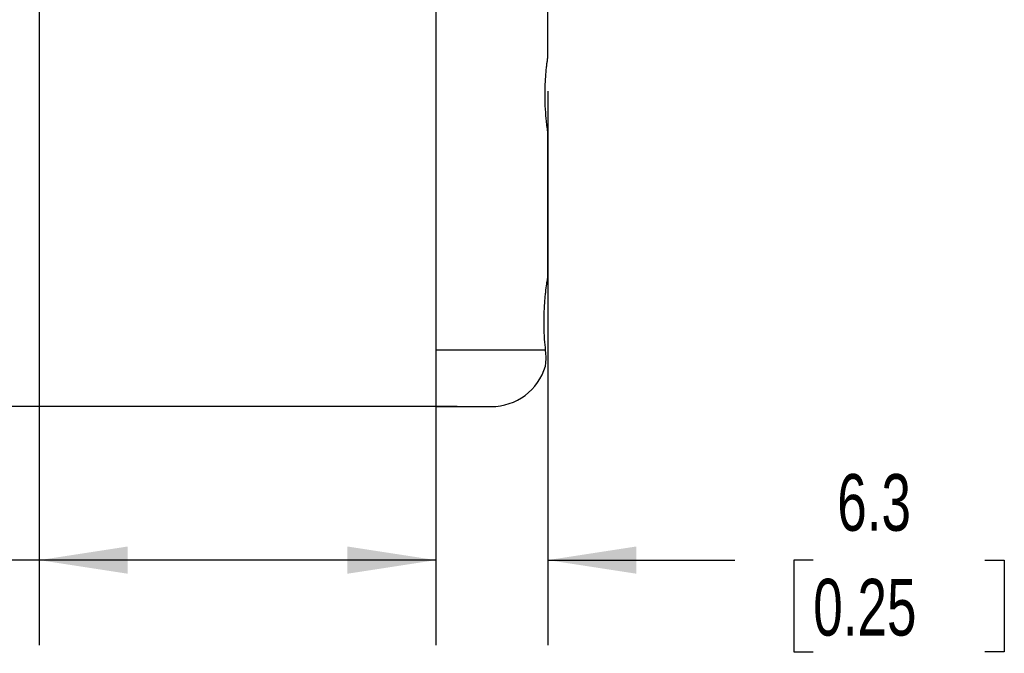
# Model space of a CAD drawing. Header units: millimetres. Extents: x 6 to 273, y 6 to 210.
# Tile 4 of 25: x 84 to 120, y 58 to 82. Entities that reach past the tile are written whole.
import ezdxf

# ---------------------------------------------------------------- set-up
doc = ezdxf.new("R2010")
doc.units = ezdxf.units.MM
doc.layers.add('DIMENSIONS', color=140, linetype='Continuous', lineweight=25)
doc.styles.add('SLDTEXTSTYLE0', font='TXT', dxfattribs={"width": 0.7})
doc.dimstyles.new('SLDDIMSTYLE1', dxfattribs={"dimtxt": 2.158008, "dimasz": 3.302, "dimexe": 0, "dimexo": 0.0625, "dimgap": 0.539502, "dimtad": 0, "dimtih": 1, "dimtoh": 1, "dimlfac": 1.5, "dimrnd": 1e-09, "dimzin": 12, "dimdsep": 46, "dimtxsty": 'SLDTEXTSTYLE0', "dimsah": 1, "dimcen": 0.09, "dimadec": 0, "dimazin": 3, "dimtfac": 1, "dimtofl": 0, "dimtmove": 0, "dimatfit": 3, "dimfxl": 0, "dimfrac": 2, "dimtolj": 1, "dimtzin": 12, "dimarcsym": 0})
doc.dimstyles.new('SLDDIMSTYLE2', dxfattribs={"dimtxt": 2.158008, "dimasz": 3.302, "dimexe": 0, "dimexo": 0.0625, "dimgap": 0.539502, "dimtad": 0, "dimtih": 1, "dimtoh": 1, "dimlfac": 1.5, "dimrnd": 1e-09, "dimzin": 12, "dimdsep": 46, "dimtxsty": 'SLDTEXTSTYLE0', "dimsah": 1, "dimcen": 0.09, "dimadec": 0, "dimazin": 3, "dimtfac": 1, "dimtmove": 0, "dimatfit": 0, "dimfxl": 0, "dimfrac": 2, "dimtolj": 1, "dimtzin": 12, "dimarcsym": 0})

# ---------------------------------------------------------------- blocks, each defined once
blk = doc.blocks.new('_D_9')
at = {"layer": 'DIMENSIONS'}
for p, q in [((103.419, 79.04), (103.419, 58.361)), ((99.236, 68.115), (99.236, 58.361)), ((99.236, 61.536), (92.886, 61.536)), ((103.419, 61.536), (110.408, 61.536)), ((113.332, 61.536), (112.607, 61.536)), ((112.607, 61.536), (112.607, 58.106)), ((119.745, 61.536), (120.469, 61.536)), ((120.469, 61.536), (120.469, 58.106)), ((112.607, 58.106), (113.332, 58.106)), ((120.469, 58.106), (119.745, 58.106))]:
    blk.add_line(p, q, dxfattribs=at)
for points in [[(99.236, 61.536), (95.934, 62.044), (95.934, 61.028)], [(103.419, 61.536), (106.721, 61.028), (106.721, 62.044)]]:
    blk.add_solid(points, dxfattribs=at)
at = {"layer": 'DIMENSIONS', "char_height": 2.1167, "attachment_point": 1, "style": 'SLDTEXTSTYLE0'}
for s, insert in [('6.3', (114.229, 64.748)), ('0.25', (113.332, 60.835))]:
    blk.add_mtext(s, dxfattribs=dict(at, insert=insert))
blk = doc.blocks.new('_D_10')
at = {"layer": 'DIMENSIONS'}
for p, q in [((84.42, 93.515), (84.42, 58.361)), ((99.236, 68.115), (99.236, 58.361)), ((68.275, 61.536), (67.55, 61.536)), ((67.55, 61.536), (67.55, 58.106)), ((74.688, 61.536), (75.412, 61.536)), ((75.412, 61.536), (75.412, 58.106)), ((84.42, 61.536), (77.612, 61.536)), ((99.236, 61.536), (84.42, 61.536)), ((67.55, 58.106), (68.275, 58.106)), ((75.412, 58.106), (74.688, 58.106))]:
    blk.add_line(p, q, dxfattribs=at)
for points in [[(84.42, 61.536), (87.722, 61.028), (87.722, 62.044)], [(99.236, 61.536), (95.934, 62.044), (95.934, 61.028)]]:
    blk.add_solid(points, dxfattribs=at)
at = {"layer": 'DIMENSIONS', "char_height": 2.1167, "attachment_point": 1, "style": 'SLDTEXTSTYLE0'}
for s, insert in [('22.2', (68.275, 64.748)), ('0.88', (68.275, 60.835))]:
    blk.add_mtext(s, dxfattribs=dict(at, insert=insert))
blk = doc.blocks.new('_D_11')
at = {"layer": 'DIMENSIONS'}
for p, q in [((83.15, 94.785), (68.306, 94.785)), ((71.481, 94.785), (71.481, 84.63)), ((68.275, 80.717), (67.55, 80.717)), ((67.55, 80.717), (67.55, 77.287)), ((74.688, 80.717), (75.412, 80.717)), ((75.412, 80.717), (75.412, 77.287)), ((67.55, 77.287), (68.275, 77.287)), ((75.412, 77.287), (74.688, 77.287)), ((71.481, 67.269), (71.481, 76.804)), ((97.966, 67.269), (68.306, 67.269))]:
    blk.add_line(p, q, dxfattribs=at)
for points in [[(71.481, 94.785), (70.973, 91.483), (71.989, 91.483)], [(71.481, 67.269), (71.989, 70.571), (70.973, 70.571)]]:
    blk.add_solid(points, dxfattribs=at)
at = {"layer": 'DIMENSIONS', "char_height": 2.1167, "attachment_point": 1, "style": 'SLDTEXTSTYLE0'}
for s, insert in [('41.3', (68.275, 83.928)), ('1.63', (68.275, 80.016))]:
    blk.add_mtext(s, dxfattribs=dict(at, insert=insert))
blk = doc.blocks.new('_D_12')
at = {"layer": 'DIMENSIONS'}
for p, q in [((83.15, 105.369), (58.929, 105.369)), ((62.104, 105.369), (62.104, 87.344)), ((58.897, 83.431), (58.173, 83.431)), ((58.173, 83.431), (58.173, 80.001)), ((65.31, 83.431), (66.035, 83.431)), ((66.035, 83.431), (66.035, 80.001)), ((58.173, 80.001), (58.897, 80.001)), ((66.035, 80.001), (65.31, 80.001)), ((62.104, 67.269), (62.104, 79.518)), ((97.966, 67.269), (58.929, 67.269))]:
    blk.add_line(p, q, dxfattribs=at)
for points in [[(62.104, 105.369), (61.596, 102.067), (62.612, 102.067)], [(62.104, 67.269), (62.612, 70.571), (61.596, 70.571)]]:
    blk.add_solid(points, dxfattribs=at)
at = {"layer": 'DIMENSIONS', "char_height": 2.1167, "attachment_point": 1, "style": 'SLDTEXTSTYLE0'}
for s, insert in [('57.2', (58.897, 86.643)), ('2.25', (58.897, 82.73))]:
    blk.add_mtext(s, dxfattribs=dict(at, insert=insert))
blk = doc.blocks.new('_D_13')
at = {"layer": 'DIMENSIONS'}
for p, q in [((84.712, 107.412), (49.393, 107.412)), ((52.568, 107.412), (52.568, 90.19)), ((49.362, 86.277), (48.637, 86.277)), ((48.637, 86.277), (48.637, 82.848)), ((55.774, 86.277), (56.499, 86.277)), ((56.499, 86.277), (56.499, 82.848)), ((48.637, 82.848), (49.362, 82.848)), ((56.499, 82.848), (55.774, 82.848)), ((52.568, 67.269), (52.568, 82.365)), ((100.032, 67.269), (49.393, 67.269))]:
    blk.add_line(p, q, dxfattribs=at)
for points in [[(52.568, 107.412), (52.06, 104.11), (53.076, 104.11)], [(52.568, 67.269), (53.076, 70.571), (52.06, 70.571)]]:
    blk.add_solid(points, dxfattribs=at)
at = {"layer": 'DIMENSIONS', "char_height": 2.1167, "attachment_point": 1, "style": 'SLDTEXTSTYLE0'}
for s, insert in [('60.2', (49.362, 89.489)), ('2.37', (49.362, 85.576))]:
    blk.add_mtext(s, dxfattribs=dict(at, insert=insert))
blk = doc.blocks.new('_D_14')
at = {"layer": 'DIMENSIONS'}
for p, q in [((84.712, 115.986), (40.929, 115.986)), ((44.104, 115.986), (44.104, 94.489)), ((40.897, 90.577), (40.173, 90.577)), ((40.173, 90.577), (40.173, 87.147)), ((47.31, 90.577), (48.035, 90.577)), ((48.035, 90.577), (48.035, 87.147)), ((40.173, 87.147), (40.897, 87.147)), ((48.035, 87.147), (47.31, 87.147)), ((44.104, 67.269), (44.104, 86.664)), ((97.966, 67.269), (40.929, 67.269))]:
    blk.add_line(p, q, dxfattribs=at)
for points in [[(44.104, 115.986), (43.596, 112.684), (44.612, 112.684)], [(44.104, 67.269), (44.612, 70.571), (43.596, 70.571)]]:
    blk.add_solid(points, dxfattribs=at)
at = {"layer": 'DIMENSIONS', "char_height": 2.1167, "attachment_point": 1, "style": 'SLDTEXTSTYLE0'}
for s, insert in [('73.1', (40.897, 93.788)), ('2.88', (40.897, 89.875))]:
    blk.add_mtext(s, dxfattribs=dict(at, insert=insert))
blk = doc.blocks.new('_D_15')
at = {"layer": 'DIMENSIONS'}
for p, q in [((81.772, 121.656), (30.876, 121.656)), ((34.051, 121.656), (34.051, 97.097)), ((30.845, 93.184), (30.12, 93.184)), ((30.12, 93.184), (30.12, 89.755)), ((37.258, 93.184), (37.982, 93.184)), ((37.982, 93.184), (37.982, 89.755)), ((30.12, 89.755), (30.845, 89.755)), ((37.982, 89.755), (37.258, 89.755)), ((34.051, 67.269), (34.051, 89.271)), ((97.966, 67.269), (30.876, 67.269))]:
    blk.add_line(p, q, dxfattribs=at)
for points in [[(34.051, 121.656), (33.543, 118.354), (34.559, 118.354)], [(34.051, 67.269), (34.559, 70.571), (33.543, 70.571)]]:
    blk.add_solid(points, dxfattribs=at)
at = {"layer": 'DIMENSIONS', "char_height": 2.1167, "attachment_point": 1, "style": 'SLDTEXTSTYLE0'}
for s, insert in [('81.6', (30.845, 96.396)), ('3.21', (30.845, 92.483))]:
    blk.add_mtext(s, dxfattribs=dict(at, insert=insert))
blk = doc.blocks.new('_D_16')
at = {"layer": 'DIMENSIONS'}
for p, q in [((84.183, 126.535), (20.301, 126.535)), ((23.476, 126.535), (23.476, 100.178)), ((20.269, 96.265), (19.545, 96.265)), ((19.545, 96.265), (19.545, 92.835)), ((26.682, 96.265), (27.407, 96.265)), ((27.407, 96.265), (27.407, 92.835)), ((19.545, 92.835), (20.269, 92.835)), ((27.407, 92.835), (26.682, 92.835)), ((23.476, 67.269), (23.476, 92.352)), ((97.966, 67.269), (20.301, 67.269))]:
    blk.add_line(p, q, dxfattribs=at)
for points in [[(23.476, 126.535), (22.968, 123.233), (23.984, 123.233)], [(23.476, 67.269), (23.984, 70.571), (22.968, 70.571)]]:
    blk.add_solid(points, dxfattribs=at)
at = {"layer": 'DIMENSIONS', "char_height": 2.1167, "attachment_point": 1, "style": 'SLDTEXTSTYLE0'}
for s, insert in [('88.9', (20.269, 99.476)), ('3.50', (20.269, 95.563))]:
    blk.add_mtext(s, dxfattribs=dict(at, insert=insert))

msp = doc.modelspace()

# ---------------------------------------------------------------- linework, layer by layer
for p, q in [((99.2363, 94.2775), (99.2363, 69.3855)), ((103.4189, 80.3105), (103.4189, 89.1142)), ((103.4189, 72.1103), (103.4189, 77.5105)), ((99.2363, 69.3855), (103.3351, 69.3855)), ((99.2363, 67.2688), (101.3022, 67.2688))]:
    msp.add_line(p, q)
msp.add_arc((101.3022, 69.3855), 2.1167, 270, 343.35876)
for points, knots in [([(103.4189, 77.5105), (103.4189, 77.5105), (103.4175, 77.5196), (103.4124, 77.5552), (103.4085, 77.5822), (103.3989, 77.6525), (103.3932, 77.6955), (103.3807, 77.7971), (103.3739, 77.8561), (103.3536, 78.0495), (103.34, 78.2055), (103.3208, 78.5422), (103.3152, 78.7266), (103.3151, 79.0009), (103.3165, 79.0938), (103.3217, 79.2734), (103.3255, 79.3607), (103.3352, 79.5304), (103.341, 79.6122), (103.3535, 79.7637), (103.3602, 79.8346), (103.3739, 79.9651), (103.3806, 80.023), (103.3931, 80.1244), (103.3989, 80.1683), (103.4085, 80.2386), (103.4123, 80.2652), (103.4175, 80.3012), (103.4189, 80.3105), (103.4189, 80.3105)], [0, 0, 0, 0, 0.0625, 0.0625, 0.125, 0.125, 0.1875, 0.1875, 0.25, 0.25, 0.375, 0.375, 0.5, 0.5, 0.5625, 0.5625, 0.625, 0.625, 0.6875, 0.6875, 0.75, 0.75, 0.8125, 0.8125, 0.875, 0.875, 0.9375, 0.9375, 1, 1, 1, 1]), ([(103.3351, 69.3855), (103.3218, 69.5066), (103.3095, 69.6387), (103.2946, 69.8531), (103.2903, 69.9276), (103.2834, 70.0776), (103.2807, 70.1536), (103.2756, 70.3846), (103.2759, 70.5436), (103.284, 70.8502), (103.2919, 71.0023), (103.3074, 71.2134), (103.3131, 71.2812), (103.3254, 71.4118), (103.332, 71.4749), (103.3519, 71.6513), (103.3655, 71.7534), (103.39, 71.9248), (103.4003, 71.9905), (103.4149, 72.0825), (103.4189, 72.1076), (103.4189, 72.1103)], [0, 0, 0, 0, 0.125, 0.125, 0.1875, 0.1875, 0.25, 0.25, 0.375, 0.375, 0.5, 0.5, 0.5625, 0.5625, 0.625, 0.625, 0.75, 0.75, 0.875, 0.875, 1, 1, 1, 1]), ([(99.2363, 69.3855), (99.2363, 69.2228), (99.2363, 69.064), (99.2363, 68.8315), (99.2363, 68.7544), (99.2363, 68.6061), (99.2363, 68.5345), (99.2363, 68.327), (99.2363, 68.1972), (99.2363, 67.9659), (99.2363, 67.8626), (99.2363, 67.6817), (99.2363, 67.6056), (99.2363, 67.4775), (99.2363, 67.4253), (99.2363, 67.3036), (99.2363, 67.2688), (99.2363, 67.2688)], [0, 0, 0, 0, 0.125, 0.125, 0.1875, 0.1875, 0.25, 0.25, 0.375, 0.375, 0.5, 0.5, 0.625, 0.625, 0.75, 0.75, 1, 1, 1, 1]), ([(103.3295, 68.7772), (103.3299, 68.7772), (103.3321, 68.7908), (103.3384, 68.8441), (103.3427, 68.8846), (103.3527, 69.041), (103.356, 69.195), (103.3351, 69.3855)], [0, 0, 0, 0, 0.25, 0.25, 0.5, 0.5, 1, 1, 1, 1])]:
    msp.add_open_spline(points, degree=3, knots=knots)

# ---------------------------------------------------------------- dimensions: what is measured, and where the dimension line sits
at = {"layer": 'DIMENSIONS'}
for base, p1, p2, picture, middle in [((23.4757, 126.5355), (99.2363, 67.2688), (85.4526, 126.5355), '_D_16', (23.4757, 96.2646)), ((34.0514, 121.6563), (99.2363, 67.2688), (83.0422, 121.6563), '_D_15', (34.0514, 93.1843)), ((44.1038, 115.986), (99.2363, 67.2688), (85.9818, 115.986), '_D_14', (44.1038, 90.5766)), ((52.5681, 107.4116), (101.3022, 67.2688), (85.9818, 107.4116), '_D_13', (52.5681, 86.2775)), ((62.1038, 105.3688), (99.2363, 67.2688), (84.4197, 105.3688), '_D_12', (62.1038, 83.4311)), ((71.4813, 94.7855), (99.2363, 67.2688), (84.4197, 94.7855), '_D_11', (71.4813, 80.7168))]:
    dim = msp.add_linear_dim(base=base, p1=p1, p2=p2, angle=90, dimstyle='SLDDIMSTYLE1', dxfattribs=at)
    dim.commit()
    dim.dimension.update_dxf_attribs({"geometry": picture, "text_midpoint": middle, "dimtype": 160})
for base, p1, p2, dimstyle, picture, middle in [((84.419665, 61.535935), (99.236332, 69.385495), (84.419665, 94.785495), 'SLDDIMSTYLE1', '_D_10', (71.481277, 61.535935)), ((103.4189, 61.5359), (99.2363, 69.3855), (103.4189, 80.3105), 'SLDDIMSTYLE2', '_D_9', (116.5382, 61.5359))]:
    dim = msp.add_linear_dim(base=base, p1=p1, p2=p2, dimstyle=dimstyle, dxfattribs=at)
    dim.commit()
    dim.dimension.update_dxf_attribs({"geometry": picture, "text_midpoint": middle, "dimtype": 160})

doc.saveas('drawing.dxf')
